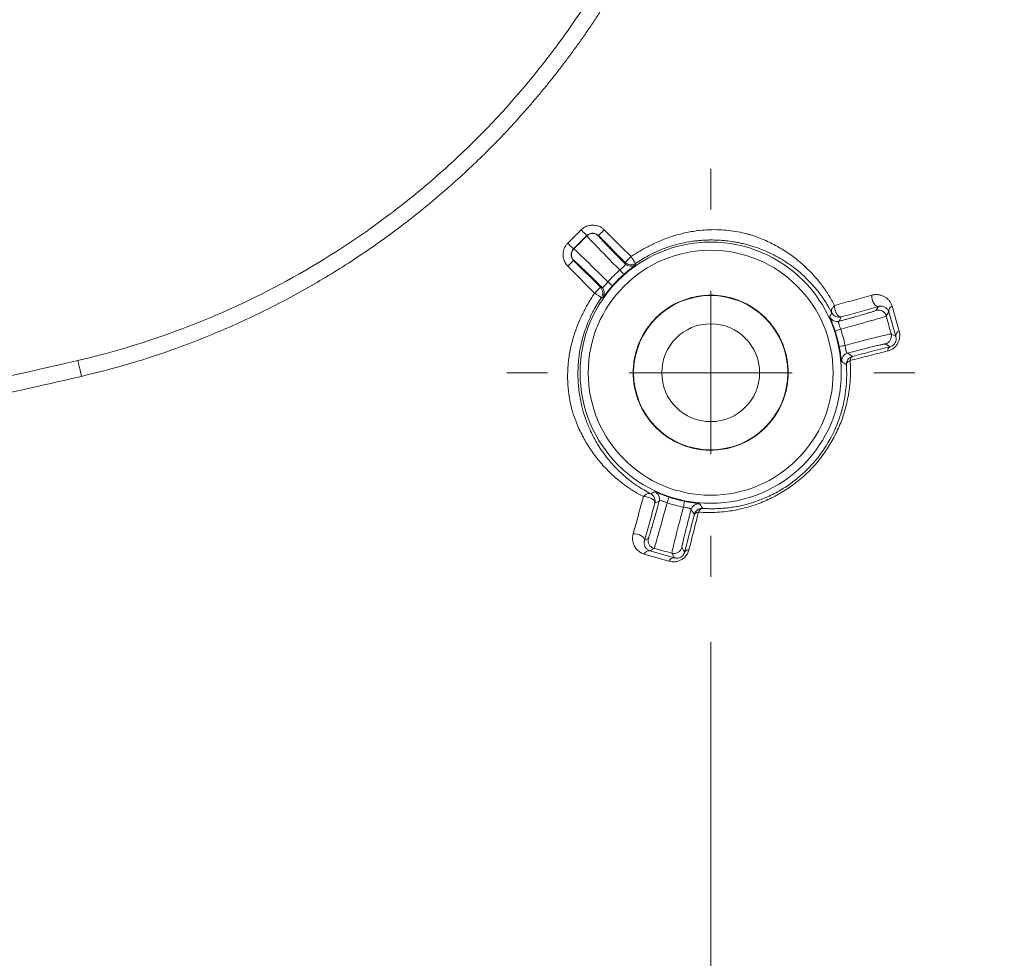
# Model space of a CAD drawing. Header units: millimetres. Extents: x 0 to 420, y 0 to 297.
# Tile 11 of 106: x 110 to 125, y 39 to 54. Entities that reach past the tile are written whole.
import ezdxf

# ---------------------------------------------------------------- set-up
doc = ezdxf.new("R2010")
doc.units = ezdxf.units.MM
doc.styles.add('SLDTEXTSTYLE0', font='TXT', dxfattribs={"width": 0.75})
doc.dimstyles.new('SLDDIMSTYLE1', dxfattribs={"dimtxt": 3.5, "dimasz": 3.302, "dimexe": 0, "dimexo": 0.0625, "dimgap": 0.875, "dimtad": 2, "dimdec": 6, "dimlfac": 2, "dimrnd": 1e-09, "dimzin": 12, "dimdsep": 46, "dimtxsty": 'SLDTEXTSTYLE0', "dimsah": 1, "dimcen": 0.09, "dimadec": 0, "dimazin": 3, "dimtfac": 1, "dimtofl": 0, "dimtmove": 0, "dimatfit": 3, "dimfxl": 1, "dimfrac": 2, "dimtolj": 1, "dimtzin": 12, "dimarcsym": 0})

# ---------------------------------------------------------------- blocks, each defined once
blk = doc.blocks.new('SW_SYMBOL_MOD_BOX')
at = {"color": 0, "linetype": 'Continuous', "lineweight": 0}
for p, q in [((200, 200), (200, 800)), ((200, 800), (800, 800)), ((800, 800), (800, 200)), ((200, 200), (800, 200))]:
    blk.add_line(p, q, dxfattribs=at)
blk = doc.blocks.new('_D_3')
at = {"color": 7, "linetype": 'Continuous', "lineweight": 0}
for p, q in [((67.873, 44.128), (67.873, 16.492)), ((120.873, 44.128), (120.873, 16.492)), ((67.873, 17.492), (120.873, 17.492))]:
    blk.add_line(p, q, dxfattribs=at)
for points in [[(67.873, 17.492), (71.175, 16.984), (71.175, 18)], [(120.873, 17.492), (117.571, 18), (117.571, 16.984)]]:
    blk.add_solid(points, dxfattribs=at)
at = {"color": 7, "linetype": 'Continuous', "lineweight": 0, "xscale": 0.0044707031, "yscale": 0.0044707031, "zscale": 0.0044707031}
blk.add_blockref('SW_SYMBOL_MOD_BOX', (87.994, 17.977), dxfattribs=at)
at = {"color": 7, "linetype": 'Continuous', "lineweight": 0, "insert": (92.994, 22.057), "char_height": 3.5, "attachment_point": 1, "style": 'SLDTEXTSTYLE0'}
blk.add_mtext('106', dxfattribs=at)
blk = doc.blocks.new('SW_CENTERMARKSYMBOL_6')
at = {"color": 0, "linetype": 'Continuous', "lineweight": 0}
for p, q in [((0, 2.5), (0, 3.127)), ((0, 0), (0, 1.25)), ((-2.5, 0), (-3.127, 0)), ((0, 0), (-1.25, 0)), ((0, 0), (0, -1.25)), ((0, 0), (1.25, 0)), ((2.5, 0), (3.127, 0)), ((0, -2.5), (0, -3.127))]:
    blk.add_line(p, q, dxfattribs=at)

msp = doc.modelspace()

# ---------------------------------------------------------------- linework, layer by layer
at = {"color": 7, "linetype": 'Continuous', "lineweight": 15}
for p, q in [((118.68274066, 50.24035776), (118.88736713, 50.44499541)), ((118.9757422, 50.35661662), (118.77111573, 50.15199388)), ((118.9757422, 50.35661662), (118.9757422, 50.35263801)), ((119.15249232, 50.35661662), (119.15249232, 50.35263801)), ((119.56369359, 49.94541908), (119.15249232, 50.35661662)), ((118.77111573, 50.15199388), (118.77509806, 50.15199388)), ((118.77509806, 49.9752363), (118.77111573, 49.9752363)), ((118.77111573, 49.9752363), (119.18231327, 49.56403876)), ((119.56169311, 49.92335046), (119.56369359, 49.94541908)), ((119.72278956, 49.93074143), (119.72146708, 49.90914965)), ((119.18231327, 49.56403876), (119.20437816, 49.56603551)), ((119.2185827, 49.40626526), (119.19698719, 49.40493906)), ((123.4120116, 49.21129847), (123.44531569, 49.26898087)), ((123.65349237, 49.27334691), (123.76173068, 48.89362062)), ((122.87286151, 49.10932982), (122.84299213, 49.04413724)), ((123.56508005, 49.12291968), (123.6026347, 49.18796325)), ((123.71024344, 48.8074323), (123.6026347, 49.18796325)), ((123.71024344, 48.8074323), (123.63852043, 48.84884263)), ((123.62297851, 48.65371192), (123.55014536, 48.695763)), ((122.97377962, 48.55603481), (123.04523069, 48.50516224)), ((120.08359883, 46.28474021), (120.01840252, 46.25486339)), ((120.62257755, 46.08250165), (120.57170126, 46.15395272)), ((119.85874776, 45.68242038), (119.91643388, 45.71572447)), ((120.23411173, 45.36599422), (119.85438172, 45.47423625)), ((119.93976164, 45.52509392), (120.00480894, 45.56264484)), ((119.93976164, 45.52509392), (120.32030377, 45.41749263)), ((120.27889345, 45.48921192), (120.32030377, 45.41749263)), ((120.4319619, 45.57759071), (120.47401298, 45.50475383))]:
    msp.add_line(p, q, dxfattribs=at)
at = {"color": 7, "linetype": 'Continuous', "lineweight": 15, "flags": 128}
for points in [[(118.9757422, 50.35661662), (118.97378642, 50.35856867), (118.96857846, 50.36378408), (118.96031949, 50.37203932), (118.94931871, 50.38303638), (118.93599335, 50.39637292), (118.92083514, 50.4115274), (118.90442151, 50.42793358), (118.88736713, 50.44499541)], [(119.15249232, 50.35661662), (119.15445182, 50.35856867), (119.15965605, 50.36378408), (119.16791502, 50.37203932), (119.1789158, 50.38303638), (119.19224489, 50.39637292), (119.20739937, 50.4115274), (119.223813, 50.42793358), (119.24086738, 50.44499541)], [(118.77111573, 50.15199388), (118.76915622, 50.15394593), (118.76395199, 50.15914643), (118.75569302, 50.16741658), (118.74469224, 50.17841363), (118.73136315, 50.19173527), (118.71620867, 50.20688975), (118.69979504, 50.22331083), (118.68274066, 50.24035776)], [(118.77111573, 49.9752363), (118.76915622, 49.97328425), (118.76395199, 49.96806884), (118.75569302, 49.9598136), (118.74469224, 49.94881654), (118.73136315, 49.9354949), (118.71620867, 49.92032552), (118.69979504, 49.90391934), (118.68274066, 49.88685751)], [(119.18231327, 49.56403876), (119.18035749, 49.56208671), (119.17514954, 49.5568713), (119.16689057, 49.54861606), (119.15589351, 49.537619), (119.14256442, 49.52428246), (119.12740994, 49.50912798), (119.11099631, 49.4927218), (119.09393821, 49.47565997)], [(123.44531569, 49.26898087), (123.42770625, 49.2693981), (123.40904627, 49.2784133), (123.39066569, 49.29538572), (123.37387953, 49.31909347), (123.35988361, 49.34785271), (123.34968377, 49.37959219), (123.34400642, 49.41206182), (123.34325392, 49.44293702)], [(111.22950952, 48.19880927), (111.21840816, 48.24629927), (111.20773148, 48.29195643), (111.19789298, 48.33405221), (111.18926894, 48.37093258), (111.18219089, 48.40121174), (111.17693264, 48.4237125), (111.1736935, 48.43755568), (111.17260013, 48.44223464)], [(119.85874776, 45.68242038), (119.8583268, 45.70001865), (119.8493116, 45.7186898), (119.8323429, 45.73706294), (119.80863515, 45.75385654), (119.77987964, 45.76784874), (119.74813271, 45.77804113), (119.71566681, 45.78371847), (119.68479533, 45.78447843)]]:
    msp.add_lwpolyline(points, dxfattribs=at)
at = {"color": 7, "linetype": 'Continuous', "lineweight": 15}
for radius in [2.0021438, 1.1825, 0.75]:
    msp.add_circle((120.87302399, 48.25470755), radius, dxfattribs=at)
for centre, radius, start, end in [((108.27022906, 60.85750247), 33.67995127, 283.157959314, 346.842040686), ((108.27022906, 60.85750247), 33.74337819, 283.157959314, 346.842040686), ((102.99010032, 83.44397898), 56.94544526, 283.157959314, 326.040442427), ((119.06411726, 50.26418591), 0.1250357, 45.024962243, 134.975037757), ((118.86354862, 50.06361509), 0.12503724, 135.023255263, 224.976744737), ((116.52093458, 47.18823148), 3.96678491, 40.436198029, 41.748196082), ((119.65007317, 50.011806), 0.12504166, 225.024457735, 304.817269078), ((119.11594547, 49.47765676), 0.12502458, 325.17863946, 44.982520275), ((121.9208665, 52.58531889), 3.93835246, 228.246072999, 229.567349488), ((123.44432784, 49.09052532), 0.12502197, 15.01722031, 104.980155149), ((123.68898392, 49.19436864), 0.08658647, 114.198380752, 184.242433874), ((122.81066883, 49.16492272), 0.1250357, 205.18536288, 284.981822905), ((124.0556151, 45.31016413), 3.80282871, 108.222637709, 109.591082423), ((123.51773418, 48.81652435), 0.12503515, 285.023582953, 14.979506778), ((123.79724151, 48.81393423), 0.0872407, 114.01929968, 184.274140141), ((122.1115721, 52.62662225), 4.03781257, 280.451211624, 281.740032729), ((123.65575259, 48.59309893), 0.06890628, 118.400553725, 184.220639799), ((123.00619277, 48.43526358), 0.1250452, 105.023276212, 184.820456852), ((119.96283498, 46.31706504), 0.12501521, 345.014938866, 64.824945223), ((123.95328972, 45.02589638), 3.94619759, 160.437505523, 161.756144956), ((116.61787927, 46.99329669), 3.9188291, 348.239975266, 349.567875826), ((120.69246379, 46.12155573), 0.12503261, 85.180196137, 164.982836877), ((120.03722012, 45.6834062), 0.12503515, 165.020493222, 254.976417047), ((119.93335685, 45.43874949), 0.08658165, 85.757722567, 155.803660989), ((120.31121006, 45.60998442), 0.12502144, 255.019602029, 344.983022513), ((120.53462872, 45.47196917), 0.06891373, 85.772798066, 151.592797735), ((120.31379059, 45.33051534), 0.08722082, 85.717470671, 155.997859)]:
    msp.add_arc(centre, radius, start, end, dxfattribs=at)
for points, knots in [([(120.68549138, 57.95513074), (120.54989443, 57.37509859), (120.37545737, 56.81138331), (119.95208327, 55.71533304), (119.70313409, 55.18298901), (119.27289154, 54.40838413), (119.11954204, 54.15352579), (118.79521005, 53.65502592), (118.6252437, 53.41283721), (118.09254569, 52.70690966), (117.70712093, 52.2637136), (117.0839228, 51.63971065), (116.86865321, 51.43853237), (116.4227747, 51.05006163), (116.19123328, 50.86208777), (115.48044137, 50.32526956), (114.98665109, 50.0040688), (113.96051878, 49.43261928), (113.4281751, 49.18237356), (112.32397526, 48.75460229), (111.75117658, 48.57749664), (111.17260079, 48.44224016)], [0, 0, 0, 0, 0.125, 0.125, 0.25, 0.25, 0.3125, 0.3125, 0.375, 0.375, 0.5, 0.5, 0.5625, 0.5625, 0.625, 0.625, 0.75, 0.75, 0.875, 0.875, 1, 1, 1, 1]), ([(120.92892787, 57.8982214), (120.90883671, 57.81431441), (120.86909447, 57.64833838), (120.80402913, 57.40352734), (120.73601768, 57.16503081), (120.66480239, 56.93261522), (120.59065907, 56.70592863), (120.51372051, 56.48465876), (120.43415371, 56.2684912), (120.35210964, 56.05712472), (120.26776359, 55.85028039), (120.18120079, 55.64775965), (120.09248288, 55.4494176), (120.00168394, 55.25512042), (119.90887466, 55.06473798), (119.81412518, 54.87814242), (119.71750442, 54.69520842), (119.61907986, 54.51581335), (119.51892019, 54.33983805), (119.41709132, 54.16717417), (119.31363222, 53.99773964), (119.20858728, 53.83145745), (119.10199998, 53.66825306), (118.99391348, 53.50805312), (118.88437032, 53.35078561), (118.77341263, 53.19637974), (118.66108161, 53.04476631), (118.54742018, 52.89587703), (118.43246632, 52.74965178), (118.31624002, 52.60604956), (118.19876559, 52.46502984), (118.08006668, 52.32655331), (117.96016709, 52.19058101), (117.83909052, 52.05707446), (117.71686071, 51.92599579), (117.59350093, 51.79730713), (117.42459758, 51.62586678), (117.20619256, 51.41324759), (116.9333041, 51.16228983), (116.64985959, 50.91629367), (116.35551202, 50.67547869), (116.04990944, 50.44002959), (115.73257147, 50.21022458), (115.402881, 49.98646302), (115.06020544, 49.76912139), (114.70387329, 49.55857289), (114.3330979, 49.35520901), (113.94684458, 49.15967532), (113.54401347, 48.97257886), (113.12338946, 48.79456021), (112.68342869, 48.62605339), (112.22163803, 48.4689983), (111.73569059, 48.32312885), (111.4006716, 48.24084338), (111.22951013, 48.19880366)], [0, 0, 0, 0, 0.0179131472, 0.0354339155, 0.0525886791, 0.0694028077, 0.0859006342, 0.1021054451, 0.1180394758, 0.1337239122, 0.1491783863, 0.1644168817, 0.1794503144, 0.1942891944, 0.2089436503, 0.2234234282, 0.237737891, 0.2518960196, 0.2659064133, 0.2797768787, 0.2935138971, 0.3071235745, 0.320611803, 0.3339842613, 0.3472464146, 0.3604035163, 0.3734606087, 0.3864225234, 0.3992936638, 0.4120778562, 0.4247787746, 0.437399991, 0.449944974, 0.4624170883, 0.4748195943, 0.4871556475, 0.4994282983, 0.5247868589, 0.5504324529, 0.5763932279, 0.6026992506, 0.6293825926, 0.6564804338, 0.6840365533, 0.7120987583, 0.7407187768, 0.7699560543, 0.7998850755, 0.8305887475, 0.8621570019, 0.8946989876, 0.9283838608, 0.9634112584, 1, 1, 1, 1]), ([(118.88736815, 50.4449917), (118.89536013, 50.45240648), (118.91132183, 50.46721539), (118.93887491, 50.48522866), (118.97326175, 50.50208471), (119.01519818, 50.51500426), (119.06399597, 50.51979289), (119.11289687, 50.5150509), (119.15992667, 50.50043263), (119.20410224, 50.47779097), (119.22863931, 50.4559009), (119.24086769, 50.4449917)], [0, 0, 0, 0, 0.0833132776, 0.166394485, 0.2507890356, 0.3758896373, 0.4998954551, 0.6237180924, 0.7492189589, 0.8750199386, 1, 1, 1, 1]), ([(119.92579793, 50.19342778), (119.94120927, 50.20118787), (119.97200685, 50.21669541), (120.03353264, 50.24749827), (120.14332756, 50.29558426), (120.30456026, 50.35459809), (120.50286568, 50.40630487), (120.68752741, 50.43590328), (120.85456963, 50.44814868), (121.00417199, 50.4479191), (121.15033966, 50.43684463), (121.29296035, 50.41614253), (121.3787453, 50.39597456), (121.4226635, 50.38564943)], [0, 0, 0, 0, 0.0314644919, 0.0628777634, 0.1254543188, 0.2499578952, 0.3757396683, 0.5001510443, 0.5954217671, 0.6917855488, 0.7904469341, 0.8927178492, 1, 1, 1, 1]), ([(119.06411792, 50.39324845), (119.05627106, 50.39282284), (119.04035326, 50.39195947), (119.01706794, 50.3848022), (118.99470786, 50.37349073), (118.98212083, 50.36229144), (118.97574303, 50.35661681)], [0, 0, 0, 0, 0.2397145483, 0.4862743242, 0.7396973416, 1, 1, 1, 1]), ([(118.97574303, 50.3526324), (118.97604559, 50.35028362), (118.98825856, 50.33606829), (119.03633075, 50.28408812), (119.07129177, 50.24730367), (119.20702738, 50.10659975), (119.33623224, 49.97492465), (119.48046595, 49.82954184)], [0, 0, 0, 0, 0.25, 0.25, 0.5, 0.5, 1, 1, 1, 1]), ([(119.1524928, 50.35661681), (119.14611501, 50.36229144), (119.13352798, 50.37349073), (119.1111679, 50.3848022), (119.08788258, 50.39195947), (119.07196478, 50.39282284), (119.06411792, 50.39324845)], [0, 0, 0, 0, 0.2603026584, 0.5137256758, 0.7602854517, 1, 1, 1, 1]), ([(119.1524928, 50.3526324), (119.15283533, 50.35173845), (119.15351852, 50.34995537), (119.15910953, 50.34272811), (119.16805913, 50.33216282), (119.18476956, 50.3133391), (119.21419712, 50.28136273), (119.2626456, 50.23009839), (119.32291517, 50.16730023), (119.39409735, 50.09395948), (119.47366375, 50.01259324), (119.53239154, 49.95305923), (119.56169483, 49.92335367)], [0, 0, 0, 0, 0.0625697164, 0.1248018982, 0.1870634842, 0.2497208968, 0.3744280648, 0.4993724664, 0.6238215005, 0.7491638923, 0.8748408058, 1, 1, 1, 1]), ([(120.87302399, 50.28950655), (120.84936863, 50.28913469), (120.80151283, 50.28838243), (120.72777868, 50.28399228), (120.6517906, 50.27688243), (120.5522595, 50.26373374), (120.42598228, 50.2400384), (120.28115683, 50.20148192), (120.13342511, 50.15031438), (120.01293885, 50.0978954), (119.87173659, 50.02656342), (119.78531469, 49.97096741), (119.72278807, 49.93074346)], [0, 0, 0, 0, 0.06048922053, 0.12237227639, 0.18575435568, 0.25073355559, 0.37057851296, 0.50044988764, 0.61569341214, 0.75050236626, 0.81948737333, 1, 1, 1, 1]), ([(122.72853684, 49.17453932), (122.7132748, 49.20310594), (122.68159632, 49.26239992), (122.62738318, 49.35038199), (122.56535317, 49.44097232), (122.49446781, 49.53300078), (122.41691645, 49.62248347), (122.32567804, 49.71614832), (122.19182207, 49.8366444), (121.99801784, 49.97796275), (121.75853847, 50.10658239), (121.56432254, 50.17962795), (121.43931038, 50.21575846), (121.36884138, 50.23363773), (121.29446723, 50.24977996), (121.20823978, 50.26525541), (121.10835679, 50.27855359), (120.99370855, 50.28816782), (120.91343607, 50.28905825), (120.87302447, 50.28950652)], [0, 0, 0, 0, 0.04342079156, 0.09012585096, 0.14011441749, 0.19338488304, 0.2499349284, 0.30407365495, 0.37545007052, 0.50134870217, 0.63898909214, 0.75200409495, 0.78353268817, 0.81479082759, 0.84580254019, 0.87666316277, 0.91738586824, 0.95840954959, 1, 1, 1, 1]), ([(121.4226635, 50.38564943), (121.4383919, 50.3812204), (121.4754572, 50.37078301), (121.54768815, 50.34663572), (121.67447605, 50.3002587), (121.84328828, 50.22228111), (122.034537, 50.10984746), (122.20079572, 49.98766373), (122.34483012, 49.8606275), (122.46786374, 49.73332599), (122.58052855, 49.59514932), (122.68356925, 49.44666072), (122.74254713, 49.33901322), (122.77214719, 49.28498664)], [0, 0, 0, 0, 0.0266809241, 0.062875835, 0.1254671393, 0.2501730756, 0.3739925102, 0.5002065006, 0.600143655, 0.6997349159, 0.7993257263, 0.8992847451, 1, 1, 1, 1]), ([(118.68273984, 49.88686384), (118.67530932, 49.8948756), (118.66048351, 49.91086112), (118.64247896, 49.93841967), (118.62562626, 49.97280615), (118.61272715, 50.01471941), (118.60793808, 50.06353607), (118.61268357, 50.11241431), (118.62731843, 50.15946578), (118.64994953, 50.20362569), (118.67184567, 50.22815775), (118.68273984, 50.24036339)], [0, 0, 0, 0, 0.0835053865, 0.1666149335, 0.2507876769, 0.3760711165, 0.4998927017, 0.6238743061, 0.7492165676, 0.8752256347, 1, 1, 1, 1]), ([(118.77111472, 50.1519885), (118.76565596, 50.14587537), (118.75473967, 50.13365051), (118.74330141, 50.11170948), (118.73608601, 50.08816345), (118.73368513, 50.06361361), (118.73608601, 50.03906378), (118.74330141, 50.01551775), (118.75473967, 49.99357672), (118.76565596, 49.98135186), (118.77111472, 49.97523873)], [0, 0, 0, 0, 0.1250334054, 0.2500381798, 0.3750238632, 0.5, 0.6249761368, 0.7499618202, 0.8749665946, 1, 1, 1, 1]), ([(119.29818969, 49.64726558), (119.15280763, 49.79149857), (119.02113151, 49.92070443), (118.88042802, 50.05643961), (118.84364336, 50.09140084), (118.79166331, 50.13947291), (118.77744791, 50.15168595), (118.77509913, 50.1519885)], [0, 0, 0, 0, 0.5, 0.5, 0.75, 0.75, 1, 1, 1, 1]), ([(120.87302399, 46.3775447), (119.83698964, 46.3775447), (118.99586115, 47.2186732), (118.99586115, 49.29074189), (119.83698964, 50.13187039), (120.87302399, 50.13187039)], [0, 0, 0, 0, 0.5, 0.5, 1, 1, 1, 1]), ([(119.65206791, 50.03379147), (119.67403804, 50.04853472), (119.71793496, 50.07799215), (119.78578178, 50.11901415), (119.85489421, 50.15786513), (119.90214796, 50.18156584), (119.92579793, 50.19342778)], [0, 0, 0, 0, 0.2502475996, 0.5000017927, 0.7497564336, 1, 1, 1, 1]), ([(120.87302399, 50.13187039), (121.90905834, 50.13187039), (122.75018683, 49.29074189), (122.75018683, 47.2186732), (121.90905834, 46.3775447), (120.87302399, 46.3775447)], [0, 0, 0, 0, 0.5, 0.5, 1, 1, 1, 1]), ([(119.20437786, 49.5660367), (119.18941239, 49.58081253), (119.15952527, 49.6103209), (119.11636048, 49.65276704), (119.07464279, 49.6936581), (119.02160425, 49.74544915), (118.96048125, 49.80476631), (118.8977193, 49.86500382), (118.84635186, 49.913553), (118.80823315, 49.94861787), (118.78250108, 49.97113767), (118.77756729, 49.97387124), (118.77509913, 49.97523873)], [0, 0, 0, 0, 0.0626555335, 0.1251275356, 0.1877911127, 0.2510179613, 0.3761119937, 0.5008085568, 0.6255046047, 0.7504593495, 0.8751654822, 1, 1, 1, 1]), ([(119.56369303, 49.94541659), (119.56405598, 49.94580295), (119.5647881, 49.94658229), (119.56974434, 49.95152481), (119.57791749, 49.95958118), (119.59148458, 49.97336151), (119.6160575, 49.99681494), (119.63869642, 50.02006124), (119.65206791, 50.03379147)], [0, 0, 0, 0, 0.1171742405, 0.2363544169, 0.3631573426, 0.501325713, 0.705462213, 1, 1, 1, 1]), ([(119.65206791, 50.03379147), (119.65670665, 50.02695826), (119.66548712, 50.01402395), (119.67735248, 49.99636336), (119.68727035, 49.9819492), (119.69529264, 49.97061945), (119.7069285, 49.95404457), (119.71934982, 49.93566474), (119.72167344, 49.93233886), (119.72278809, 49.93074344)], [0, 0, 0, 0, 0.1278640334, 0.2420284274, 0.3421843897, 0.4284627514, 0.501306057, 0.7607757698, 1, 1, 1, 1]), ([(119.48046595, 49.82954184), (119.48601325, 49.83408311), (119.49704395, 49.84311334), (119.51279797, 49.85629519), (119.52705127, 49.86846123), (119.53922654, 49.87928598), (119.55435362, 49.89391343), (119.56711604, 49.91094524), (119.56353328, 49.91914569), (119.56169483, 49.92335367)], [0, 0, 0, 0, 0.10598243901, 0.21074420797, 0.31258474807, 0.41005405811, 0.50212582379, 0.74452127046, 1, 1, 1, 1]), ([(119.72146861, 49.90914961), (119.72117968, 49.90872161), (119.72060566, 49.9078713), (119.71602446, 49.90400599), (119.70752508, 49.89726465), (119.69316012, 49.88619576), (119.67078059, 49.86898327), (119.64306535, 49.84731886), (119.61078105, 49.82134517), (119.57592459, 49.79236073), (119.55202298, 49.77146296), (119.54016779, 49.76109768)], [0, 0, 0, 0, 0.0844053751, 0.167688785, 0.2509463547, 0.3768310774, 0.5000013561, 0.6245829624, 0.7497032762, 0.8758529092, 1, 1, 1, 1]), ([(119.72278809, 49.93074344), (119.69896831, 49.91440492), (119.66935653, 49.90669888), (119.61182548, 49.91200546), (119.58412272, 49.92499806), (119.56369303, 49.94541659)], [0, 0, 0, 0, 0.5, 0.5, 1, 1, 1, 1]), ([(119.18231495, 49.56403851), (119.20113731, 49.54520661), (119.2156151, 49.51711653), (119.2211444, 49.45716457), (119.21204856, 49.42690031), (119.1969881, 49.40494345)], [0, 0, 0, 0, 0.5, 0.5, 1, 1, 1, 1]), ([(119.20437787, 49.5660367), (119.20638653, 49.56473854), (119.21036636, 49.56216644), (119.21828322, 49.56361437), (119.22779786, 49.56900169), (119.24245798, 49.58149108), (119.26533123, 49.6073906), (119.28692261, 49.63359256), (119.29818969, 49.64726558)], [0, 0, 0, 0, 0.12983278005, 0.25724115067, 0.3814946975, 0.501695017, 0.73996857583, 1, 1, 1, 1]), ([(119.36663386, 49.58756374), (119.35971504, 49.57968211), (119.34586851, 49.56390871), (119.32575301, 49.54021567), (119.30357687, 49.51347626), (119.2804889, 49.48475663), (119.25885788, 49.45709389), (119.24162472, 49.43468637), (119.22923859, 49.41862621), (119.22094131, 49.40819706), (119.21937032, 49.40690922), (119.21858192, 49.40626292)], [0, 0, 0, 0, 0.0828008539, 0.1657082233, 0.2504849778, 0.3752828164, 0.4995795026, 0.6224133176, 0.7486337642, 0.8738514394, 1, 1, 1, 1]), ([(119.1969881, 49.40494345), (119.18378671, 49.3852851), (119.15738392, 49.3459684), (119.12042107, 49.28528365), (119.06641483, 49.18976065), (119.00990522, 49.07289687), (118.93688102, 48.8861851), (118.877538, 48.6731071), (118.83973853, 48.4103099), (118.83484853, 48.15952815), (118.85500955, 47.95972474), (118.88118967, 47.81496202), (118.90329755, 47.72056084), (118.92979884, 47.6250679), (118.96934797, 47.50508595), (119.03400588, 47.34886702), (119.11457668, 47.19623232), (119.21871792, 47.03283076), (119.33989877, 46.87657313), (119.48551674, 46.72671055), (119.61712098, 46.61420246), (119.73430416, 46.52846965), (119.84309775, 46.45851649), (119.91737674, 46.41849301), (119.95319221, 46.39919469)], [0, 0, 0, 0, 0.0163848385, 0.0327696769, 0.0491545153, 0.0923143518, 0.1224395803, 0.1878475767, 0.2450404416, 0.3080021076, 0.3686761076, 0.3998824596, 0.4313636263, 0.4552920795, 0.4949275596, 0.5538449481, 0.6210176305, 0.6659134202, 0.7475050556, 0.8184566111, 0.8742008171, 0.9190206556, 0.9609537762, 1, 1, 1, 1]), ([(118.93430375, 49.2019336), (118.9461657, 49.22558358), (118.96986641, 49.27283732), (119.00871738, 49.34194976), (119.04973939, 49.40979657), (119.07919681, 49.4536935), (119.09394006, 49.47566362)], [0, 0, 0, 0, 0.2502435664, 0.4999982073, 0.7497524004, 1, 1, 1, 1]), ([(119.1969881, 49.40494345), (119.19659943, 49.40524866), (119.19581015, 49.40586845), (119.19028179, 49.40954652), (119.18086588, 49.4158986), (119.16766263, 49.42511217), (119.15083781, 49.4365455), (119.13379468, 49.44835447), (119.1142517, 49.4616301), (119.10145089, 49.47047431), (119.09394006, 49.47566362)], [0, 0, 0, 0, 0.112143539, 0.2277323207, 0.3554995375, 0.500010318, 0.6190275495, 0.7597765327, 0.8590497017, 1, 1, 1, 1]), ([(120.87302399, 47.06720755), (120.84799997, 47.06764896), (120.79814516, 47.06852839), (120.72384141, 47.07573374), (120.65040617, 47.08726477), (120.5778449, 47.10353155), (120.5061531, 47.1244315), (120.38330926, 47.16873112), (120.21623396, 47.25481541), (120.0277314, 47.40927324), (119.87316464, 47.597885), (119.76430861, 47.80902158), (119.69926704, 48.03076851), (119.67865699, 48.2546194), (119.69924895, 48.47855657), (119.76424242, 48.70022935), (119.87311631, 48.91145002), (120.0276005, 49.10002027), (120.21617373, 49.25453388), (120.40537011, 49.35214721), (120.57684686, 49.40791029), (120.72375447, 49.43695153), (120.82312808, 49.44045063), (120.87302399, 49.44220755)], [0, 0, 0, 0, 0.0201451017, 0.0401346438, 0.0600479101, 0.0799650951, 0.0999663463, 0.120130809, 0.1850761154, 0.250093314, 0.3150386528, 0.3800558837, 0.4400067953, 0.500028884, 0.5599798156, 0.620001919, 0.6849472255, 0.749964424, 0.8149097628, 0.8799269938, 0.9200427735, 0.9598531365, 1, 1, 1, 1]), ([(120.87302399, 49.44220755), (120.89804801, 49.44176613), (120.94790282, 49.4408867), (121.02220656, 49.43368135), (121.0956418, 49.42215032), (121.16820307, 49.40588354), (121.23989488, 49.38498359), (121.36273872, 49.34068397), (121.52981402, 49.25459968), (121.71831658, 49.10014185), (121.87288334, 48.91153009), (121.98173936, 48.70039352), (122.04678094, 48.47864658), (122.06739099, 48.25479569), (122.04679903, 48.03085852), (121.98180556, 47.80918574), (121.87293167, 47.59796507), (121.71844748, 47.40939482), (121.52987425, 47.25488121), (121.34067786, 47.15726789), (121.16920112, 47.1015048), (121.0222935, 47.07246356), (120.9229199, 47.06896446), (120.87302399, 47.06720755)], [0, 0, 0, 0, 0.0201451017, 0.0401346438, 0.0600479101, 0.0799650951, 0.0999663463, 0.120130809, 0.1850761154, 0.250093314, 0.3150386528, 0.3800558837, 0.4400067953, 0.500028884, 0.5599798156, 0.620001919, 0.6849472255, 0.749964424, 0.8149097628, 0.8799269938, 0.9200427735, 0.9598531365, 1, 1, 1, 1]), ([(122.77214719, 49.28498664), (122.86704901, 49.31122023), (123.05803129, 49.36401323), (123.24779035, 49.41652021), (123.34325543, 49.44293572)], [0, 0, 0, 0, 0.4969142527, 1, 1, 1, 1]), ([(123.34325543, 49.44293572), (123.35186142, 49.44504885), (123.36928326, 49.44932665), (123.39530954, 49.45221258), (123.42152232, 49.45260207), (123.45511032, 49.44958687), (123.49498167, 49.44022948), (123.53815921, 49.42076371), (123.57690466, 49.3942774), (123.60996393, 49.36067412), (123.63691584, 49.32101628), (123.64801513, 49.28910237), (123.65349414, 49.27334851)], [0, 0, 0, 0, 0.0597567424, 0.1209707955, 0.1842157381, 0.2500122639, 0.3729053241, 0.4993970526, 0.6259417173, 0.74970961, 0.8764476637, 1, 1, 1, 1]), ([(122.72853684, 49.17453932), (122.72689231, 49.17873944), (122.72373738, 49.1867971), (122.72260119, 49.2000245), (122.72385182, 49.21443779), (122.72934033, 49.23254073), (122.74289777, 49.25741456), (122.76136548, 49.27482322), (122.77214719, 49.28498664)], [0, 0, 0, 0, 0.1272322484, 0.2440866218, 0.366532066, 0.5008549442, 0.7085921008, 1, 1, 1, 1]), ([(122.77214719, 49.28498664), (122.77197125, 49.2775387), (122.77161757, 49.26256715), (122.77470631, 49.23783944), (122.78058313, 49.21194879), (122.78972345, 49.18524945), (122.80179243, 49.16012221), (122.81796628, 49.13633481), (122.83744561, 49.11710096), (122.85699329, 49.10762741), (122.86834873, 49.10884385), (122.87286131, 49.10932725)], [0, 0, 0, 0, 0.0928676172, 0.1866788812, 0.284406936, 0.3884373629, 0.5003367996, 0.6073310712, 0.7501926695, 0.9007281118, 1, 1, 1, 1]), ([(122.84299141, 49.0441329), (122.86327039, 49.04970547), (122.90376895, 49.06083428), (122.96211078, 49.07699302), (123.01838233, 49.09267607), (123.08975395, 49.11271327), (123.17168562, 49.13598876), (123.25523381, 49.16022345), (123.32296236, 49.18043436), (123.37238878, 49.19591371), (123.40475754, 49.20693843), (123.40959177, 49.20984443), (123.41201013, 49.21129818)], [0, 0, 0, 0, 0.0626555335, 0.1251275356, 0.1877911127, 0.2510179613, 0.3761119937, 0.5008085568, 0.6255046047, 0.7504593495, 0.8751654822, 1, 1, 1, 1]), ([(123.44531473, 49.26898344), (123.3496277, 49.24228334), (123.15942183, 49.18920913), (122.96798957, 49.13584529), (122.87286131, 49.10932725)], [0, 0, 0, 0, 0.50307086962, 1, 1, 1, 1]), ([(123.47823553, 49.2742256), (123.47266675, 49.27389003), (123.46220982, 49.27325989), (123.45069664, 49.2703457), (123.44531473, 49.26898344)], [0, 0, 0, 0, 0.532543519, 1, 1, 1, 1]), ([(123.60263372, 49.18796837), (123.60091821, 49.19295614), (123.5970328, 49.20425285), (123.58785435, 49.22034752), (123.57423665, 49.23738001), (123.55405867, 49.25440615), (123.52873379, 49.26716058), (123.50230185, 49.2738519), (123.48532711, 49.27411548), (123.47823553, 49.2742256)], [0, 0, 0, 0, 0.08942519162, 0.20253709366, 0.3394311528, 0.50015845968, 0.71388337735, 0.88046834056, 1, 1, 1, 1]), ([(118.74208211, 47.70506803), (118.7371909, 47.72496958), (118.727527, 47.76429045), (118.71485854, 47.8263883), (118.70393305, 47.889569), (118.69494996, 47.95394192), (118.68797284, 48.01928327), (118.68308853, 48.08547448), (118.68036667, 48.15238738), (118.67987093, 48.2199136), (118.68165743, 48.28795492), (118.68577383, 48.35642941), (118.69632227, 48.46822025), (118.72147541, 48.62511551), (118.77322211, 48.82346327), (118.83226442, 48.98469662), (118.88033918, 49.09442356), (118.91108113, 49.15581309), (118.92655079, 49.18653608), (118.93430375, 49.2019336)], [0, 0, 0, 0, 0.0495063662, 0.0978131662, 0.1450579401, 0.1913751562, 0.2368959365, 0.2817477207, 0.3260539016, 0.3699334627, 0.4135006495, 0.4568646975, 0.5001296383, 0.6244896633, 0.7502508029, 0.8748472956, 0.9372896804, 0.9685713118, 1, 1, 1, 1]), ([(122.78050638, 48.89285157), (122.7771401, 48.90278425), (122.7704032, 48.9226624), (122.75994217, 48.95192945), (122.74787323, 48.98450426), (122.73454529, 49.01885885), (122.72140417, 49.05142323), (122.71061526, 49.07755135), (122.70289982, 49.09630813), (122.69801655, 49.10870836), (122.69768675, 49.11071279), (122.69752123, 49.11171872)], [0, 0, 0, 0, 0.0828008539, 0.1657082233, 0.2504849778, 0.3752828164, 0.4995795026, 0.6224133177, 0.7486337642, 0.8738514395, 1, 1, 1, 1]), ([(122.87286131, 49.10932725), (122.84736603, 49.10250263), (122.81617912, 49.10391205), (122.76193447, 49.12842215), (122.74026514, 49.15089547), (122.72853684, 49.17453932)], [0, 0, 0, 0, 0.5, 0.5, 1, 1, 1, 1]), ([(122.86643178, 48.92227504), (123.06403224, 48.9760631), (123.24176586, 49.02549504), (123.42966771, 49.07948024), (123.47833736, 49.09385608), (123.54595901, 49.11483608), (123.56364351, 49.12104046), (123.56507992, 49.12292329)], [0, 0, 0, 0, 0.5, 0.5, 0.75, 0.75, 1, 1, 1, 1]), ([(122.84299141, 49.0441329), (122.84086283, 49.04304243), (122.83664542, 49.04088184), (122.83394094, 49.03330168), (122.83384917, 49.02236809), (122.83733523, 49.00342736), (122.84832826, 48.97066879), (122.86022413, 48.93886912), (122.86643178, 48.92227504)], [0, 0, 0, 0, 0.12983278, 0.2572411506, 0.3814946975, 0.501695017, 0.7399685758, 1, 1, 1, 1]), ([(123.63852069, 48.84883862), (123.6363353, 48.84975099), (123.61791798, 48.84628192), (123.54886574, 48.83064026), (123.49952896, 48.81875536), (123.30980799, 48.77155683), (123.13117158, 48.72549969), (122.93314951, 48.67328103)], [0, 0, 0, 0, 0.25, 0.25, 0.5, 0.5, 1, 1, 1, 1]), ([(123.7617319, 48.89362014), (123.76411623, 48.88412916), (123.76877629, 48.8655795), (123.77171364, 48.8362047), (123.77125494, 48.80046168), (123.76415132, 48.75811119), (123.74499386, 48.70986358), (123.71526877, 48.66528893), (123.6764316, 48.62918213), (123.63254171, 48.60215878), (123.60254502, 48.59284162), (123.58703433, 48.5880239)], [0, 0, 0, 0, 0.08686249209, 0.16976841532, 0.2497691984, 0.37860591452, 0.49958991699, 0.62402713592, 0.74958446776, 0.8705151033, 1, 1, 1, 1]), ([(123.62297814, 48.65371906), (123.62965406, 48.65566622), (123.64197042, 48.65925852), (123.66084246, 48.66933951), (123.67757451, 48.68227256), (123.69687706, 48.70358388), (123.71433124, 48.73949387), (123.71508273, 48.76168042), (123.71551663, 48.77449076)], [0, 0, 0, 0, 0.1557649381, 0.2873696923, 0.3999007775, 0.5013553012, 0.7120863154, 1, 1, 1, 1]), ([(123.71551663, 48.77449076), (123.71516378, 48.7800244), (123.71440867, 48.79186628), (123.71169115, 48.80202031), (123.71024351, 48.80742943)], [0, 0, 0, 0, 0.46729392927, 1, 1, 1, 1]), ([(122.88159054, 48.42476272), (122.88136434, 48.42522694), (122.88091496, 48.42614922), (122.87985811, 48.43204931), (122.87826962, 48.44278065), (122.87586617, 48.46075552), (122.87214947, 48.48874301), (122.86724517, 48.52357731), (122.86089344, 48.56452318), (122.85322041, 48.60920198), (122.84707322, 48.64035027), (122.84402421, 48.65579981)], [0, 0, 0, 0, 0.0844053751, 0.167688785, 0.2509463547, 0.3768310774, 0.5000013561, 0.6245829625, 0.7497032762, 0.8758529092, 1, 1, 1, 1]), ([(122.93314951, 48.67328103), (122.93430872, 48.6662063), (122.93661378, 48.65213832), (122.94015258, 48.63190401), (122.94356204, 48.61347727), (122.9468489, 48.5975208), (122.95195311, 48.57710664), (122.96032188, 48.55753816), (122.96921506, 48.55654069), (122.9737785, 48.55602885)], [0, 0, 0, 0, 0.105982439, 0.2107442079, 0.312584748, 0.4100540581, 0.5021258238, 0.7445212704, 1, 1, 1, 1]), ([(123.5501458, 48.69576883), (123.54920036, 48.69591917), (123.54731457, 48.69621905), (123.53826007, 48.69499073), (123.52463546, 48.69252279), (123.49997843, 48.68746299), (123.4575723, 48.67796616), (123.38895184, 48.66164072), (123.30443225, 48.64084481), (123.20532621, 48.61586962), (123.09507778, 48.58764621), (123.01415592, 48.56655346), (122.9737785, 48.55602884)], [0, 0, 0, 0, 0.0625697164, 0.1248018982, 0.1870634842, 0.2497208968, 0.3744280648, 0.4993724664, 0.6238215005, 0.7491638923, 0.8748408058, 1, 1, 1, 1]), ([(123.04522942, 48.50515536), (123.14121531, 48.52985043), (123.33440321, 48.57955347), (123.52638366, 48.62889366), (123.62297814, 48.65371906)], [0, 0, 0, 0, 0.4968524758, 1, 1, 1, 1]), ([(122.95281173, 48.37709129), (122.95273295, 48.37874589), (122.95261438, 48.38123623), (122.95259012, 48.38457143), (122.95264651, 48.38966913), (122.95335777, 48.40097152), (122.95804284, 48.42572586), (122.97279775, 48.45602497), (123.00257255, 48.48817008), (123.02928525, 48.49880664), (123.04522942, 48.50515536)], [0, 0, 0, 0, 0.0291925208, 0.0439376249, 0.0587788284, 0.1190448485, 0.24333269, 0.5006092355, 0.7019256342, 1, 1, 1, 1]), ([(123.58703433, 48.5880239), (123.49069374, 48.56347716), (123.29916076, 48.51467624), (123.10642314, 48.46551631), (123.01063205, 48.44108369)], [0, 0, 0, 0, 0.502997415, 1, 1, 1, 1]), ([(123.04522942, 48.50515536), (123.04183211, 48.50373615), (123.0352215, 48.5009746), (123.02711293, 48.49260951), (123.02060601, 48.48210172), (123.01574408, 48.46971798), (123.01228081, 48.45610283), (123.01117599, 48.44603863), (123.01063205, 48.44108369)], [0, 0, 0, 0, 0.18873919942, 0.367256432, 0.53622521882, 0.69683450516, 0.85074143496, 1, 1, 1, 1]), ([(111.17260079, 48.44224016), (108.40767663, 47.79587033), (105.61932115, 47.31175869), (101.40206709, 46.82657665), (99.99051023, 46.70511246), (97.15566948, 46.54351504), (95.74169677, 46.50391459), (91.51046559, 46.50630757), (88.70361433, 46.66909357), (83.11757669, 47.3138834), (80.33835948, 47.7958731), (77.57344718, 48.44224016)], [0, 0, 0, 0, 0.25, 0.25, 0.375, 0.375, 0.5, 0.5, 0.75, 0.75, 1, 1, 1, 1]), ([(123.01063205, 48.44108369), (123.01238786, 48.412735), (123.01587627, 48.35641262), (123.01693957, 48.27099069), (123.01486958, 48.18566498), (123.00937322, 48.10034392), (122.99578816, 47.96950159), (122.9648902, 47.7933457), (122.90083795, 47.56979591), (122.81134042, 47.34993295), (122.65580551, 47.06389618), (122.39506426, 46.73288099), (122.06410436, 46.47214359), (121.77837289, 46.31666144), (121.55863277, 46.22713794), (121.3352836, 46.16306995), (121.13983509, 46.12863974), (120.97055243, 46.11341406), (120.82756426, 46.10940816), (120.73394933, 46.11451774), (120.68664784, 46.11709949)], [0, 0, 0, 0, 0.0256415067, 0.0509438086, 0.0759389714, 0.1006601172, 0.1251413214, 0.1887170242, 0.2503206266, 0.3136644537, 0.3753868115, 0.5000452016, 0.6244691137, 0.6861792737, 0.7495285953, 0.8110421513, 0.8745345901, 0.9155683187, 0.9573385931, 1, 1, 1, 1]), ([(120.87302399, 46.16980821), (120.90404974, 46.1698368), (120.9654035, 46.16989334), (121.05808454, 46.17526922), (121.14966974, 46.18443859), (121.24011107, 46.19765333), (121.32920721, 46.21470379), (121.41680844, 46.23549232), (121.50276211, 46.25988417), (121.58693272, 46.28775174), (121.71030132, 46.33454537), (121.8700004, 46.40911317), (122.12548182, 46.5637071), (122.41508972, 46.81158094), (122.6896425, 47.18039892), (122.83190026, 47.4986767), (122.90042656, 47.73784762), (122.93241293, 47.89297267), (122.95237473, 48.05227586), (122.96072964, 48.2153288), (122.95548691, 48.32243751), (122.95281173, 48.37709129)], [0, 0, 0, 0, 0.0304756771, 0.06026597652, 0.08938772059, 0.11785895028, 0.14569900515, 0.17292860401, 0.19956992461, 0.22564668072, 0.25118419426, 0.31453333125, 0.37561365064, 0.49944593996, 0.62020414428, 0.74790376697, 0.79431565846, 0.84262468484, 0.89294391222, 0.94537306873, 1, 1, 1, 1]), ([(123.01063205, 48.44108369), (123.0035324, 48.4378151), (122.99066916, 48.43189301), (122.97688677, 48.42189694), (122.96447603, 48.41008128), (122.95672784, 48.3982141), (122.95355864, 48.3870995), (122.95276804, 48.381547), (122.95279871, 48.37841955), (122.95281173, 48.37709129)], [0, 0, 0, 0, 0.2053515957, 0.3720592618, 0.5000527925, 0.7538641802, 0.8783954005, 0.9483531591, 1, 1, 1, 1]), ([(111.22951013, 48.19880366), (111.03011622, 48.15269111), (110.63032837, 48.06023474), (110.0278965, 47.92757019), (109.42199978, 47.79906698), (108.81311402, 47.67536354), (108.20184886, 47.55650212), (107.58879581, 47.44265834), (106.9747066, 47.33397084), (106.36052954, 47.23056806), (105.74736506, 47.13258281), (105.13630618, 47.04013187), (104.52837524, 46.95330245), (103.92452609, 46.87215546), (103.32566456, 46.79672466), (102.73274586, 46.72704412), (102.14681813, 46.66297827), (101.56896989, 46.60438382), (101.00022034, 46.55111829), (100.441487, 46.50303007), (99.89359039, 46.45996051), (99.35725882, 46.42174502), (98.8331281, 46.38821007), (98.32171899, 46.35918493), (97.82344387, 46.33437347), (97.33861369, 46.3134756), (96.86747434, 46.29620715), (96.41022085, 46.28229553), (95.96700064, 46.2714805), (95.53791661, 46.26351342), (95.12303033, 46.25815708), (94.72235172, 46.25518472), (94.20327401, 46.25410639), (93.54376366, 46.25794918), (92.72199464, 46.2715372), (91.8490384, 46.29586335), (90.92589941, 46.33271159), (89.95428493, 46.38402433), (88.93695738, 46.45187837), (87.87789057, 46.53745464), (86.78243694, 46.64186061), (85.65715015, 46.766076), (84.50907317, 46.91122288), (83.34517763, 47.07720916), (82.17240361, 47.26352286), (80.99778664, 47.46931608), (79.82774183, 47.69421569), (78.66697131, 47.93539997), (77.89894362, 48.11124789), (77.51653785, 48.19880366)], [0, 0, 0, 0, 0.0180519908, 0.0361945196, 0.054410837, 0.0726844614, 0.0909988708, 0.1093378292, 0.1276837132, 0.1460069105, 0.1642741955, 0.1824545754, 0.2005192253, 0.218441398, 0.2361963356, 0.2537596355, 0.2711001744, 0.2881866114, 0.3049906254, 0.3214867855, 0.3376524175, 0.3534674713, 0.3689143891, 0.3839784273, 0.3986494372, 0.4129197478, 0.4267831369, 0.4402347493, 0.4532710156, 0.4658895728, 0.4780891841, 0.4898696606, 0.5012329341, 0.5238752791, 0.5480427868, 0.5737270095, 0.6009040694, 0.62953266, 0.6595468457, 0.6908356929, 0.7232508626, 0.756607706, 0.7906925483, 0.8253208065, 0.8603055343, 0.8954321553, 0.9305031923, 0.9653971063, 1, 1, 1, 1]), ([(119.8427449, 46.35558434), (119.81570631, 46.3699949), (119.76163023, 46.39881544), (119.68360858, 46.44587519), (119.60786103, 46.49565562), (119.53457558, 46.54839335), (119.42822445, 46.63173604), (119.29582784, 46.75170385), (119.14732081, 46.91681835), (119.01702911, 47.09457662), (118.90507958, 47.28519482), (118.82735837, 47.453554), (118.78106706, 47.58012908), (118.75694144, 47.65229777), (118.74650916, 47.68934615), (118.74208211, 47.70506803)], [0, 0, 0, 0, 0.0500001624, 0.0999983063, 0.1500446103, 0.2001878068, 0.2504750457, 0.3763689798, 0.5012347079, 0.6269041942, 0.7502144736, 0.8746391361, 0.9371518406, 0.973329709, 1, 1, 1, 1]), ([(119.68479581, 45.7844761), (119.71121133, 45.87994118), (119.76371831, 46.06970024), (119.8165113, 46.26068252), (119.8427449, 46.35558434)], [0, 0, 0, 0, 0.5030857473, 1, 1, 1, 1]), ([(119.8427449, 46.35558434), (119.84694437, 46.36044901), (119.85668782, 46.37173581), (119.87532805, 46.38732121), (119.90134836, 46.40183096), (119.92938982, 46.40732312), (119.94625837, 46.40156257), (119.95319221, 46.39919469)], [0, 0, 0, 0, 0.12637651, 0.293213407, 0.5006185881, 0.7947284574, 1, 1, 1, 1]), ([(120.01840428, 46.25487022), (120.01882639, 46.25755991), (120.0196823, 46.26301385), (120.01778339, 46.27488851), (120.00717407, 46.29653504), (119.97894441, 46.32032538), (119.94051916, 46.33900328), (119.90565031, 46.3504903), (119.87046761, 46.3563255), (119.8503865, 46.35578864), (119.8427449, 46.35558434)], [0, 0, 0, 0, 0.0607765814, 0.1232384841, 0.2508184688, 0.4990938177, 0.6035815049, 0.7495806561, 0.9047062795, 1, 1, 1, 1]), ([(119.95319221, 46.39919469), (119.97683606, 46.3874664), (119.99930939, 46.36579706), (120.02381948, 46.31155242), (120.02522891, 46.2803655), (120.01840428, 46.25487022)], [0, 0, 0, 0, 0.5, 0.5, 1, 1, 1, 1]), ([(120.01601282, 46.4302103), (120.01652794, 46.43017408), (120.01755135, 46.43010212), (120.0231894, 46.42806734), (120.03327726, 46.42407733), (120.05004568, 46.41717135), (120.07614191, 46.40639636), (120.10876145, 46.39322646), (120.14739747, 46.37825428), (120.18992697, 46.36255992), (120.21997577, 46.3523094), (120.23487996, 46.34722515)], [0, 0, 0, 0, 0.08440537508, 0.16768878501, 0.25094635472, 0.37683107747, 0.50000135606, 0.62458296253, 0.74970327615, 0.87585290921, 1, 1, 1, 1]), ([(120.01840428, 46.25487022), (119.99188624, 46.15974196), (119.9385224, 45.9683097), (119.88544819, 45.77810383), (119.8587481, 45.6824168)], [0, 0, 0, 0, 0.4969291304, 1, 1, 1, 1]), ([(119.91643336, 45.7157214), (119.91703628, 45.71646501), (119.91823888, 45.71794822), (119.92170237, 45.7264038), (119.92637738, 45.73943703), (119.93432398, 45.76332054), (119.94730255, 45.80479375), (119.96747453, 45.87238353), (119.99172454, 45.95597759), (120.01964841, 46.05429354), (120.05033044, 46.16388318), (120.0725245, 46.24450995), (120.08359863, 46.28474012)], [0, 0, 0, 0, 0.0625697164, 0.1248018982, 0.1870634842, 0.2497208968, 0.3744280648, 0.4993724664, 0.6238215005, 0.7491638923, 0.8748408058, 1, 1, 1, 1]), ([(120.00480824, 45.56265161), (120.00669107, 45.56408802), (120.01289543, 45.58177243), (120.03387548, 45.64939426), (120.04825123, 45.69806361), (120.1022366, 45.88596605), (120.15166815, 46.06369829), (120.2054565, 46.26129976)], [0, 0, 0, 0, 0.25, 0.25, 0.5, 0.5, 1, 1, 1, 1]), ([(120.2054565, 46.26129976), (120.19875, 46.26383323), (120.18541424, 46.26887098), (120.16612141, 46.27592344), (120.14845866, 46.28218413), (120.13299652, 46.28731586), (120.11276523, 46.29310257), (120.09163405, 46.29563924), (120.08632362, 46.28843625), (120.08359864, 46.28474012)], [0, 0, 0, 0, 0.1059824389, 0.2107442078, 0.3125847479, 0.410054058, 0.5021258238, 0.7445212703, 1, 1, 1, 1]), ([(120.4544505, 46.19458202), (120.4022321, 45.99656096), (120.3561746, 45.81792317), (120.30897623, 45.62820278), (120.29709125, 45.57886572), (120.28144964, 45.50981364), (120.27798054, 45.49139623), (120.27889291, 45.48921085)], [0, 0, 0, 0, 0.5, 0.5, 0.75, 0.75, 1, 1, 1, 1]), ([(120.57170269, 46.15395304), (120.5718226, 46.15634167), (120.57206019, 46.16107435), (120.56684781, 46.16720659), (120.55742493, 46.17275285), (120.53927875, 46.1792042), (120.50541248, 46.18606325), (120.47192522, 46.19166095), (120.4544505, 46.19458202)], [0, 0, 0, 0, 0.12983278, 0.2572411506, 0.3814946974, 0.501695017, 0.7399685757, 1, 1, 1, 1]), ([(120.47193173, 46.28370732), (120.48221683, 46.28165627), (120.50280026, 46.27755152), (120.53337678, 46.27197751), (120.56762187, 46.26614212), (120.60403778, 46.26050716), (120.63880992, 46.25560551), (120.66683199, 46.25188492), (120.68693356, 46.2491883), (120.70011411, 46.24721722), (120.7020149, 46.24650062), (120.70296881, 46.246141)], [0, 0, 0, 0, 0.0828008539, 0.1657082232, 0.2504849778, 0.3752828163, 0.4995795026, 0.6224133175, 0.7486337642, 0.8738514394, 1, 1, 1, 1]), ([(120.57170269, 46.15395303), (120.56638919, 46.13360464), (120.55577774, 46.09296745), (120.54060071, 46.03436257), (120.52604685, 45.97778846), (120.50771376, 45.90596022), (120.48690509, 45.82336757), (120.46611885, 45.73889537), (120.44975775, 45.67013527), (120.43845004, 45.61959106), (120.43181335, 45.58604654), (120.4319129, 45.58040697), (120.4319627, 45.57758573)], [0, 0, 0, 0, 0.0626555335, 0.1251275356, 0.1877911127, 0.2510179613, 0.3761119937, 0.5008085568, 0.6255046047, 0.7504593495, 0.8751654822, 1, 1, 1, 1]), ([(120.47401248, 45.50475339), (120.49883787, 45.60134788), (120.54817806, 45.79332832), (120.5978811, 45.98651623), (120.62257618, 46.08250212)], [0, 0, 0, 0, 0.5031475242, 1, 1, 1, 1]), ([(120.68664784, 46.11709949), (120.66221523, 46.02130839), (120.6130553, 45.82857078), (120.56425437, 45.6370378), (120.53970763, 45.5406972)], [0, 0, 0, 0, 0.497002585, 1, 1, 1, 1]), ([(120.62257618, 46.08250212), (120.62447875, 46.08849472), (120.62988493, 46.10552279), (120.64859217, 46.13507985), (120.68872179, 46.16900295), (120.72824458, 46.1727797), (120.75064024, 46.1749198)], [0, 0, 0, 0, 0.11091695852, 0.31517193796, 0.61194089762, 1, 1, 1, 1]), ([(120.68664784, 46.11709949), (120.68016467, 46.11635283), (120.66818561, 46.11497323), (120.65418134, 46.11081012), (120.64220903, 46.10541103), (120.63311526, 46.09909249), (120.62601144, 46.0910673), (120.62376126, 46.08545689), (120.62257618, 46.08250212)], [0, 0, 0, 0, 0.1966142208, 0.3632869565, 0.4999919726, 0.6900493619, 0.836762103, 1, 1, 1, 1]), ([(120.75064024, 46.1749198), (120.74634616, 46.17466944), (120.73860549, 46.17421812), (120.72837842, 46.1697684), (120.72076305, 46.16491662), (120.71055229, 46.15655255), (120.69847032, 46.1422582), (120.69040791, 46.12510106), (120.68664784, 46.11709949)], [0, 0, 0, 0, 0.1778937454, 0.3206778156, 0.428090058, 0.5004732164, 0.7670358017, 1, 1, 1, 1]), ([(120.75064024, 46.1749198), (120.77104756, 46.17360872), (120.81150228, 46.17100967), (120.85263875, 46.17020632), (120.87302399, 46.16980821)], [0, 0, 0, 0, 0.5044484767, 1, 1, 1, 1]), ([(119.85438302, 45.4742374), (119.8438974, 45.47762422), (119.8229598, 45.484387), (119.79464469, 45.49896283), (119.76884414, 45.5166956), (119.7457444, 45.53787536), (119.72529091, 45.56240414), (119.70511784, 45.59378877), (119.68754509, 45.63250788), (119.67645465, 45.68032162), (119.67342909, 45.73098182), (119.68108951, 45.76703342), (119.68479581, 45.7844761)], [0, 0, 0, 0, 0.0812261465, 0.162191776, 0.2437806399, 0.3268490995, 0.4122012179, 0.5005707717, 0.6267294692, 0.7494066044, 0.8787565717, 1, 1, 1, 1]), ([(119.8587481, 45.6824168), (119.85733331, 45.67668744), (119.85427135, 45.66428762), (119.8530301, 45.6459338), (119.85423555, 45.62629718), (119.85901695, 45.60473086), (119.86888942, 45.58119458), (119.8825955, 45.56191587), (119.89918445, 45.54593937), (119.91621775, 45.53372775), (119.93235724, 45.52781226), (119.93976317, 45.52509782)], [0, 0, 0, 0, 0.07161733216, 0.15499853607, 0.25037931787, 0.35833558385, 0.4999680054, 0.66647439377, 0.750181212, 0.88536553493, 1, 1, 1, 1]), ([(120.53970763, 45.5406972), (120.53665527, 45.53026152), (120.53071565, 45.5099546), (120.51635381, 45.48022893), (120.49487843, 45.447303), (120.46272411, 45.41274497), (120.41834225, 45.38299146), (120.37006672, 45.36367207), (120.32244231, 45.35570113), (120.2760172, 45.35614155), (120.2483693, 45.36264555), (120.2341114, 45.36599964)], [0, 0, 0, 0, 0.0874099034, 0.1700919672, 0.2500803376, 0.3751667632, 0.499353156, 0.6203496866, 0.7494193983, 0.8707766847, 1, 1, 1, 1]), ([(120.3203021, 45.41748802), (120.32757405, 45.41568406), (120.34103529, 45.41234472), (120.36316982, 45.41174466), (120.38408916, 45.41470007), (120.4055722, 45.42156764), (120.4288798, 45.43455869), (120.45073488, 45.45540222), (120.4665436, 45.48015378), (120.47134963, 45.49598301), (120.47401248, 45.50475339)], [0, 0, 0, 0, 0.1584699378, 0.2933464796, 0.4062056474, 0.4997431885, 0.6086276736, 0.7167734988, 0.8430749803, 1, 1, 1, 1])]:
    msp.add_open_spline(points, degree=3, knots=knots, dxfattribs=at)
at = {"color": 8, "linetype": 'Continuous', "lineweight": 15}
msp.add_open_spline([(119.93070546, 29.20891846), (119.9414016, 29.2118363), (121.31178736, 29.58566934), (123.97125136, 30.6077373), (127.87932215, 32.29799311), (131.65727143, 34.32461381), (135.28552818, 36.62738234), (138.72801928, 39.20068103), (141.95870638, 42.01663196), (144.94702368, 45.05424558), (147.69782186, 48.26906851), (149.31450282, 50.56261805), (150.11879656, 51.70365179)], degree=3, knots=[0, 0, 0, 0, 0.0008669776, 0.1110769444, 0.2221478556, 0.3338321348, 0.4458764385, 0.5579164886, 0.6695985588, 0.780669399, 0.8908837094, 1, 1, 1, 1], dxfattribs=at)
at = {"color": 7, "linetype": 'Continuous', "lineweight": 15}
for points in [[(119.24086769, 50.4449917), (119.37811853, 50.3081142), (119.5151854, 50.17104736), (119.65206791, 50.03379147)], [(118.97574303, 50.3526324), (118.90887866, 50.28573439), (118.84198478, 50.21884051), (118.77509913, 50.1519885)], [(119.09394006, 49.47566362), (118.95668418, 49.61254613), (118.81961733, 49.749613), (118.68273984, 49.88686384)], [(119.29818964, 49.64726567), (119.35512179, 49.71136012), (119.4163616, 49.77260103), (119.48046587, 49.82954189)], [(119.54016779, 49.76109768), (119.47886396, 49.70685596), (119.42087558, 49.64886758), (119.36663386, 49.58756374)], [(122.69752123, 49.11171872), (122.70816337, 49.13237366), (122.71850513, 49.1533166), (122.72853684, 49.17453932)], [(123.63852069, 48.84883862), (123.61402202, 48.94017699), (123.58953716, 49.03155572), (123.56507992, 49.12292329)], [(122.86643187, 48.92227504), (122.89347737, 48.84091067), (122.91589214, 48.75725458), (122.9331496, 48.67328108)], [(122.84402421, 48.65579981), (122.82770142, 48.73601134), (122.8064762, 48.81522494), (122.78050638, 48.89285157)], [(122.95281173, 48.37709129), (122.92925848, 48.39357478), (122.90551053, 48.40946665), (122.88159054, 48.42476272)], [(119.95319221, 46.39919469), (119.97441493, 46.4092264), (119.99535787, 46.41956816), (120.01601282, 46.4302103)], [(120.23487996, 46.34722515), (120.31250659, 46.32125533), (120.39172019, 46.30003011), (120.47193173, 46.28370732)], [(120.45445045, 46.19458193), (120.37047695, 46.21183939), (120.28682086, 46.23425416), (120.2054565, 46.26129966)], [(120.70296881, 46.246141), (120.71826489, 46.22222101), (120.73415675, 46.19847306), (120.75064024, 46.17491981)], [(120.27889291, 45.48921085), (120.23321445, 45.5014596), (120.14185751, 45.5259571), (120.05049133, 45.55042011), (120.00480824, 45.56265161)]]:
    msp.add_open_spline(points, degree=3, dxfattribs=at)

# ---------------------------------------------------------------- block references
at = {"color": 7, "linetype": 'Continuous', "lineweight": 0}
msp.add_blockref('SW_CENTERMARKSYMBOL_6', (120.87302399, 48.25470755), dxfattribs=at)

# ---------------------------------------------------------------- dimensions: what is measured, and where the dimension line sits
dim = msp.add_linear_dim(base=(120.87302399, 17.49171488), p1=(67.87302399, 45.1275447), p2=(120.87302399, 45.1275447), text='{\\fGDT;o}<>', dimstyle='SLDDIMSTYLE1', dxfattribs=at)
dim.commit()
dim.dimension.update_dxf_attribs({"geometry": '_D_3', "text_midpoint": (94.37302399, 17.49171488), "dimtype": 160})

doc.saveas('drawing.dxf')
